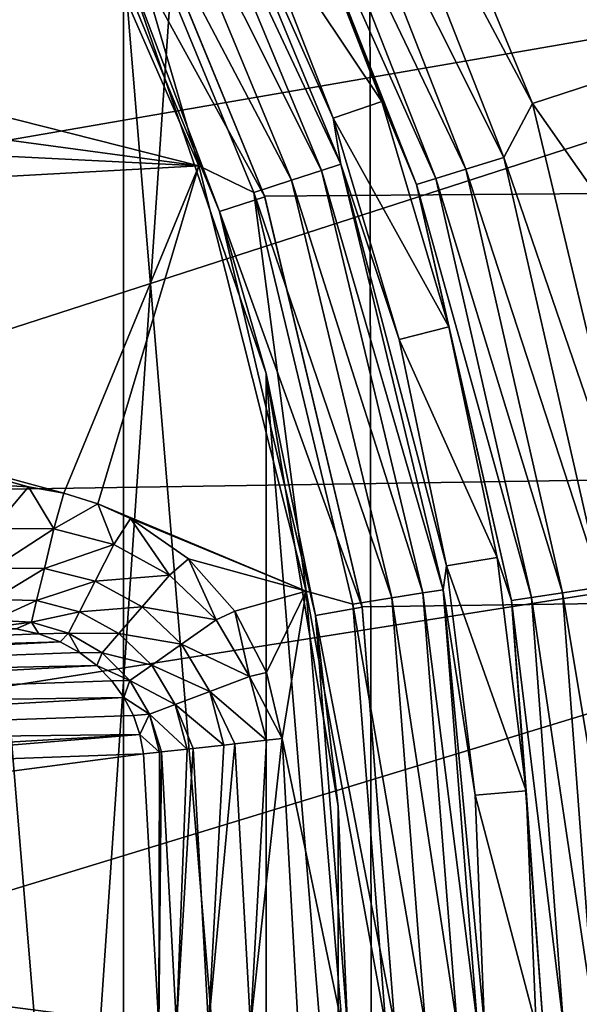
# Model space of a CAD drawing. Header units: metres. Extents: x -147 to 182, y -23 to 81.
# Tile 124 of 212: x 4.91 to 6.09, y 0.05 to 2.12. Entities that reach past the tile are written whole.
import ezdxf

# ---------------------------------------------------------------- set-up
doc = ezdxf.new("R2010")
doc.units = ezdxf.units.M
doc.layers.add('solid_ORA153_SW0001', color=7, linetype='CONTINUOUS')

msp = doc.modelspace()

# ---------------------------------------------------------------- linework, layer by layer
at = {"layer": 'solid_ORA153_SW0001'}
for points in [[(4.46988, -8.920187, -40.900002), (4.448891, 8.930674, -40.900002), (5.640007, 8.230489, -40.900002)], [(4.46988, -8.920187, -40.900002), (5.640007, 8.230489, -40.900002), (5.659863, -8.216849, -40.900002)], [(5.659863, -8.216849, -40.900002), (5.640007, 8.230489, -40.900002), (6.721572, 7.373658, -40.900002)], [(5.659863, -8.216849, -40.900002), (6.721572, 7.373658, -40.900002), (6.739001, -7.357733, -40.900002)], [(7.108109, 3.423084, 40.898582), (3.325722, 2.137311, 41.289154), (3.596042, 1.642257, 41.289154)], [(7.538901, 2.325443, 40.898582), (7.108109, 3.423084, 40.898582), (3.596042, 1.642257, 41.289154)], [(5.128602, -2.248877, 26.700001), (5.128592, 2.248897, 26.700001), (4.688442, 3.062429, 26.700001)], [(4.688453, -3.062412, 26.700001), (5.128602, -2.248877, 26.700001), (4.688442, 3.062429, 26.700001)], [(5.612337, 2.856362, 25.799999), (5.973464, 3.04017, 25.799999), (6.375558, 2.06814, 25.799999)], [(6.121675, 2.948043, 25.814436), (6.375558, 2.06814, 25.799999), (5.973464, 3.04017, 25.799999)], [(5.59068, 2.692329, 25.814522), (5.612337, 2.856362, 25.799999), (5.990109, 1.943129, 25.799999)], [(5.990109, 1.943129, 25.799999), (5.612337, 2.856362, 25.799999), (6.375558, 2.06814, 25.799999)], [(5.515578, 2.656163, 25.856735), (5.59068, 2.692329, 25.814522), (5.929507, 1.829011, 25.814522)], [(5.929507, 1.829011, 25.814522), (5.59068, 2.692329, 25.814522), (5.990109, 1.943129, 25.799999)], [(2.175412, 2.599807, 38.799999), (4.916895, 2.657595, 38.799999), (5.28732, 1.811887, 38.799999)], [(5.062133, 2.579285, 38.785477), (5.28732, 1.811887, 38.799999), (4.916895, 2.657595, 38.799999)], [(5.084548, 2.576309, 22.855253), (5.425366, 1.74799, 22.933481), (136.699997, 2.670137, 22.844482)], [(5.233691, 2.666699, 38.594429), (5.586419, 1.815138, 38.594429), (5.195501, 2.64724, 38.677452)], [(5.233691, 2.666699, 38.594429), (5.393123, 2.365643, 38.502617), (5.570056, 1.912203, 38.502617)], [(5.233691, 2.666699, 38.594429), (5.570056, 1.912203, 38.502617), (5.586419, 1.815138, 38.594429)], [(5.425366, 1.74799, 22.933481), (5.63121, 0.882831, 22.983051), (136.699997, 2.670137, 22.844482)], [(5.455821, 2.627385, 25.922546), (5.515578, 2.656163, 25.856735), (5.849854, 1.804441, 25.856735)], [(5.849854, 1.804441, 25.856735), (5.515578, 2.656163, 25.856735), (5.929507, 1.829011, 25.814522)], [(5.63121, 0.882831, 22.983051), (5.7, 0, 23), (136.699997, 2.670137, 22.844482)], [(136.699997, 2.670137, 22.844482), (5.7, 0, 23), (136.699997, 0, 23)], [(5.195501, 2.64724, 38.677452), (5.545655, 1.801893, 38.677452), (5.136404, 2.617128, 38.743263)], [(5.586419, 1.815138, 38.594429), (5.545655, 1.801893, 38.677452), (5.195501, 2.64724, 38.677452)], [(5.136404, 2.617128, 38.743263), (5.482575, 1.781397, 38.743263), (5.062133, 2.579285, 38.785477)], [(5.545655, 1.801893, 38.677452), (5.482575, 1.781397, 38.743263), (5.136404, 2.617128, 38.743263)], [(5.417203, 2.608788, 26.005571), (5.455821, 2.627385, 25.922546), (5.786475, 1.784891, 25.922546)], [(5.786475, 1.784891, 25.922546), (5.455821, 2.627385, 25.922546), (5.849854, 1.804441, 25.856735)], [(2.599807, 2.175412, 38.799999), (2.175412, 2.599807, 38.799999), (5.28732, 1.811887, 38.799999)], [(5.745517, 1.772257, 26.005571), (5.492263, 2.40913, 26.097382), (5.417203, 2.608788, 26.005571)], [(5.745517, 1.772257, 26.005571), (5.417203, 2.608788, 26.005571), (5.786475, 1.784891, 25.922546)], [(4.996379, 2.529077, 22.558672), (5.425935, 1.746205, 22.632729), (5.085795, 2.573846, 22.553617)], [(5.062133, 2.579285, 38.785477), (5.403298, 1.755638, 38.785477), (5.28732, 1.811887, 38.799999)], [(5.482575, 1.781397, 38.743263), (5.403298, 1.755638, 38.785477), (5.062133, 2.579285, 38.785477)], [(5.085795, 2.573846, 22.553617), (5.425366, 1.74799, 22.933481), (5.084548, 2.576309, 22.855253)], [(5.085795, 2.573846, 22.553617), (5.425935, 1.746205, 22.632729), (5.425366, 1.74799, 22.933481)], [(4.996379, 2.529077, 22.558672), (5.330846, 1.715223, 22.635105), (5.425935, 1.746205, 22.632729)], [(5.128592, 2.248897, 26.700001), (5.330846, 1.715223, 22.635105), (4.996379, 2.529077, 22.558672)], [(5.393123, 2.365643, 38.502617), (5.492263, 2.40913, 26.097382), (5.672449, 1.947354, 26.097382)], [(5.745517, 1.772257, 26.005571), (5.672449, 1.947354, 26.097382), (5.492263, 2.40913, 26.097382)], [(5.570056, 1.912203, 38.502617), (5.393123, 2.365643, 38.502617), (5.672449, 1.947354, 26.097382)], [(7.538901, 2.325443, 40.898582), (3.596042, 1.642257, 41.289154), (3.793157, 1.113771, 41.289154)], [(7.801287, 1.175855, 40.898582), (7.538901, 2.325443, 40.898582), (3.793157, 1.113771, 41.289154)], [(5.428677, 1.374564, 26.700001), (5.330846, 1.715223, 22.635105), (5.128592, 2.248897, 26.700001)], [(5.428682, -1.374545, 26.700001), (5.428677, 1.374564, 26.700001), (5.128592, 2.248897, 26.700001)], [(5.128602, -2.248877, 26.700001), (5.428682, -1.374545, 26.700001), (5.128592, 2.248897, 26.700001)], [(2.782413, 1.936384, 38.799999), (2.599807, 2.175412, 38.799999), (5.28732, 1.811887, 38.799999)], [(5.990109, 1.943129, 25.799999), (6.375558, 2.06814, 25.799999), (6.62071, 1.044544, 25.799999)], [(2.943068, 1.682184, 38.799999), (2.782413, 1.936384, 38.799999), (5.28732, 1.811887, 38.799999)], [(5.570056, 1.912203, 38.502617), (5.672449, 1.947354, 26.097382), (5.813886, 1.472276, 26.097382)], [(5.745517, 1.772257, 26.005571), (5.813886, 1.472276, 26.097382), (5.672449, 1.947354, 26.097382)], [(5.929507, 1.829011, 25.814522), (5.990109, 1.943129, 25.799999), (6.220448, 0.98139, 25.799999)], [(6.220448, 0.98139, 25.799999), (5.990109, 1.943129, 25.799999), (6.62071, 1.044544, 25.799999)], [(5.70894, 1.4457, 38.502617), (5.570056, 1.912203, 38.502617), (5.813886, 1.472276, 26.097382)], [(5.586419, 1.815138, 38.594429), (5.570056, 1.912203, 38.502617), (5.70894, 1.4457, 38.502617)], [(5.849854, 1.804441, 25.856735), (5.929507, 1.829011, 25.814522), (6.13588, 0.924835, 25.814522)], [(6.13588, 0.924835, 25.814522), (5.929507, 1.829011, 25.814522), (6.220448, 0.98139, 25.799999)], [(5.002495, 1.121995, 38.799999), (2.943068, 1.682184, 38.799999), (5.28732, 1.811887, 38.799999)], [(5.074624, 1.099644, 38.799999), (5.002495, 1.121995, 38.799999), (5.28732, 1.811887, 38.799999)], [(5.074624, 1.099644, 38.799999), (5.28732, 1.811887, 38.799999), (5.513557, 0.916148, 38.799999)], [(5.403298, 1.755638, 38.785477), (5.513557, 0.916148, 38.799999), (5.28732, 1.811887, 38.799999)], [(5.586419, 1.815138, 38.594429), (5.801591, 0.918882, 38.594429), (5.545655, 1.801893, 38.677452)], [(5.586419, 1.815138, 38.594429), (5.70894, 1.4457, 38.502617), (5.808825, 0.969322, 38.502617)], [(5.586419, 1.815138, 38.594429), (5.808825, 0.969322, 38.502617), (5.801591, 0.918882, 38.594429)], [(5.786475, 1.784891, 25.922546), (5.849854, 1.804441, 25.856735), (6.053454, 0.912411, 25.856735)], [(6.053454, 0.912411, 25.856735), (5.849854, 1.804441, 25.856735), (6.13588, 0.924835, 25.814522)], [(5.545655, 1.801893, 38.677452), (5.759257, 0.912177, 38.677452), (5.482575, 1.781397, 38.743263)], [(5.801591, 0.918882, 38.594429), (5.759257, 0.912177, 38.677452), (5.545655, 1.801893, 38.677452)], [(5.745517, 1.772257, 26.005571), (5.786475, 1.784891, 25.922546), (5.987869, 0.902526, 25.922546)], [(5.987869, 0.902526, 25.922546), (5.786475, 1.784891, 25.922546), (6.053454, 0.912411, 25.856735)], [(5.482575, 1.781397, 38.743263), (5.693748, 0.901801, 38.743263), (5.403298, 1.755638, 38.785477)], [(5.759257, 0.912177, 38.677452), (5.693748, 0.901801, 38.743263), (5.482575, 1.781397, 38.743263)], [(5.945486, 0.896138, 26.005571), (5.813886, 1.472276, 26.097382), (5.745517, 1.772257, 26.005571)], [(5.945486, 0.896138, 26.005571), (5.745517, 1.772257, 26.005571), (5.987869, 0.902526, 25.922546)], [(5.330846, 1.715223, 22.635105), (5.631352, 0.881973, 22.682858), (5.425935, 1.746205, 22.632729)], [(5.403298, 1.755638, 38.785477), (5.611417, 0.888761, 38.785477), (5.513557, 0.916148, 38.799999)], [(5.693748, 0.901801, 38.743263), (5.611417, 0.888761, 38.785477), (5.403298, 1.755638, 38.785477)], [(5.425935, 1.746205, 22.632729), (5.63121, 0.882831, 22.983051), (5.425366, 1.74799, 22.933481)], [(5.425935, 1.746205, 22.632729), (5.631352, 0.881973, 22.682858), (5.63121, 0.882831, 22.983051)], [(5.330846, 1.715223, 22.635105), (5.532813, 0.864863, 22.683517), (5.631352, 0.881973, 22.682858)], [(5.428677, 1.374564, 26.700001), (5.532813, 0.864863, 22.683517), (5.330846, 1.715223, 22.635105)], [(4.928392, 1.135444, 38.799999), (4.853806, 1.139898, 38.799999), (2.943068, 1.682184, 38.799999)], [(5.002495, 1.121995, 38.799999), (4.928392, 1.135444, 38.799999), (2.943068, 1.682184, 38.799999)], [(5.70894, 1.4457, 38.502617), (5.813886, 1.472276, 26.097382), (5.915608, 0.98714, 26.097382)], [(5.945486, 0.896138, 26.005571), (5.915608, 0.98714, 26.097382), (5.813886, 1.472276, 26.097382)], [(5.808825, 0.969322, 38.502617), (5.70894, 1.4457, 38.502617), (5.915608, 0.98714, 26.097382)], [(5.580891, 0.462211, 26.700001), (5.532813, 0.864863, 22.683517), (5.428677, 1.374564, 26.700001)], [(5.580893, -0.462191, 26.700001), (5.580891, 0.462211, 26.700001), (5.428677, 1.374564, 26.700001)], [(5.428682, -1.374545, 26.700001), (5.580893, -0.462191, 26.700001), (5.428677, 1.374564, 26.700001)], [(7.801287, 1.175855, 40.898582), (3.793157, 1.113771, 41.289154), (3.913054, 0.562612, 41.289154)], [(7.801287, 1.175855, 40.898582), (3.913054, 0.562612, 41.289154), (3.953293, 0, 41.289154)], [(7.801287, 1.175855, 40.898582), (3.953293, 0, 41.289154), (7.889405, 0, 40.898582)], [(4.853806, 1.047954, 38.785564), (4.853806, 1.139898, 38.799999), (4.928392, 1.135444, 38.799999)], [(4.981646, 1.047063, 38.789753), (4.853806, 1.047954, 38.785564), (4.928392, 1.135444, 38.799999)], [(4.981646, 1.047063, 38.789753), (4.928392, 1.135444, 38.799999), (5.002495, 1.121995, 38.799999)], [(4.981646, 1.047063, 38.789753), (5.002495, 1.121995, 38.799999), (5.074624, 1.099644, 38.799999)], [(4.981646, 1.047063, 38.789753), (5.074624, 1.099644, 38.799999), (5.108449, 1.014497, 38.793034)], [(5.143321, 1.068793, 38.799999), (5.074624, 1.099644, 38.799999), (5.513557, 0.916148, 38.799999)], [(5.108449, 1.014497, 38.793034), (5.074624, 1.099644, 38.799999), (5.143321, 1.068793, 38.799999)], [(5.108449, 1.014497, 38.793034), (5.143321, 1.068793, 38.799999), (5.225591, 0.94988, 38.795403)], [(5.265688, 0.984273, 38.799999), (5.143321, 1.068793, 38.799999), (5.513557, 0.916148, 38.799999)], [(5.225591, 0.94988, 38.795403), (5.143321, 1.068793, 38.799999), (5.265688, 0.984273, 38.799999)], [(4.981646, 1.047063, 38.789753), (4.853806, 0.964557, 38.743423), (4.853806, 1.047954, 38.785564)], [(4.981646, 1.047063, 38.789753), (4.961739, 0.964039, 38.751781), (4.853806, 0.964557, 38.743423)], [(4.981646, 1.047063, 38.789753), (5.108449, 1.014497, 38.793034), (4.961739, 0.964039, 38.751781)], [(5.108449, 1.014497, 38.793034), (5.068816, 0.937002, 38.759048), (4.961739, 0.964039, 38.751781)], [(5.108449, 1.014497, 38.793034), (5.225591, 0.94988, 38.795403), (5.068816, 0.937002, 38.759048)], [(5.225591, 0.94988, 38.795403), (5.265688, 0.984273, 38.799999), (5.323767, 0.855444, 38.79694)], [(5.362803, 0.874045, 38.799999), (5.265688, 0.984273, 38.799999), (5.513557, 0.916148, 38.799999)], [(5.323767, 0.855444, 38.79694), (5.265688, 0.984273, 38.799999), (5.362803, 0.874045, 38.799999)], [(5.808825, 0.969322, 38.502617), (5.915608, 0.98714, 26.097382), (5.976921, 0.495262, 26.097382)], [(5.945486, 0.896138, 26.005571), (5.976921, 0.495262, 26.097382), (5.915608, 0.98714, 26.097382)], [(4.961739, 0.964039, 38.751781), (4.853806, 0.89817, 38.677673), (4.853806, 0.964557, 38.743423)], [(4.961739, 0.964039, 38.751781), (4.945521, 0.896403, 38.689384), (4.853806, 0.89817, 38.677673)], [(4.961739, 0.964039, 38.751781), (5.068816, 0.937002, 38.759048), (4.945521, 0.896403, 38.689384)], [(5.801591, 0.918882, 38.594429), (5.808825, 0.969322, 38.502617), (5.869031, 0.486322, 38.502617)], [(5.869031, 0.486322, 38.502617), (5.808825, 0.969322, 38.502617), (5.976921, 0.495262, 26.097382)], [(5.068816, 0.937002, 38.759048), (5.035867, 0.872576, 38.699936), (4.945521, 0.896403, 38.689384)], [(5.068816, 0.937002, 38.759048), (5.16775, 0.883096, 38.764984), (5.035867, 0.872576, 38.699936)], [(5.225591, 0.94988, 38.795403), (5.16775, 0.883096, 38.764984), (5.068816, 0.937002, 38.759048)], [(5.225591, 0.94988, 38.795403), (5.323767, 0.855444, 38.79694), (5.16775, 0.883096, 38.764984)], [(5.4297, 0.744593, 38.799999), (5.362803, 0.874045, 38.799999), (5.513557, 0.916148, 38.799999)], [(5.462564, 0.605636, 38.799999), (5.4297, 0.744593, 38.799999), (5.513557, 0.916148, 38.799999)], [(5.462564, 0.605636, 38.799999), (5.513557, 0.916148, 38.799999), (5.589158, 0, 38.799999)], [(5.681365, 0, 38.785477), (5.589158, 0, 38.799999), (5.513557, 0.916148, 38.799999)], [(5.611417, 0.888761, 38.785477), (5.681365, 0, 38.785477), (5.513557, 0.916148, 38.799999)], [(5.801591, 0.918882, 38.594429), (5.873909, 0, 38.594429), (5.759257, 0.912177, 38.677452)], [(5.801591, 0.918882, 38.594429), (5.869031, 0.486322, 38.502617), (5.889146, 0, 38.502617)], [(5.801591, 0.918882, 38.594429), (5.889146, 0, 38.502617), (5.873909, 0, 38.594429)], [(5.987869, 0.902526, 25.922546), (6.053454, 0.912411, 25.856735), (6.12183, 0, 25.856735)], [(6.053454, 0.912411, 25.856735), (6.13588, 0.924835, 25.814522), (6.205186, 0, 25.814522)], [(6.12183, 0, 25.856735), (6.053454, 0.912411, 25.856735), (6.205186, 0, 25.814522)], [(4.945521, 0.896403, 38.689384), (4.853806, 0.855232, 38.594685), (4.853806, 0.89817, 38.677673)], [(4.945521, 0.896403, 38.689384), (4.934566, 0.850717, 38.608612), (4.853806, 0.855232, 38.594685)], [(4.945521, 0.896403, 38.689384), (5.035867, 0.872576, 38.699936), (4.934566, 0.850717, 38.608612)], [(5.693748, 0.901801, 38.743263), (5.76472, 0, 38.743263), (5.611417, 0.888761, 38.785477)], [(5.759257, 0.912177, 38.677452), (5.831047, 0, 38.677452), (5.693748, 0.901801, 38.743263)], [(5.831047, 0, 38.677452), (5.76472, 0, 38.743263), (5.693748, 0.901801, 38.743263)], [(5.873909, 0, 38.594429), (5.831047, 0, 38.677452), (5.759257, 0.912177, 38.677452)], [(5.945486, 0.896138, 26.005571), (5.987869, 0.902526, 25.922546), (6.055504, 0, 25.922546)], [(6.012642, 0, 26.005571), (5.976921, 0.495262, 26.097382), (5.945486, 0.896138, 26.005571)], [(6.012642, 0, 26.005571), (5.945486, 0.896138, 26.005571), (6.055504, 0, 25.922546)], [(6.055504, 0, 25.922546), (5.987869, 0.902526, 25.922546), (6.12183, 0, 25.856735)], [(5.035867, 0.872576, 38.699936), (5.012796, 0.827467, 38.621429), (4.934566, 0.850717, 38.608612)], [(5.035867, 0.872576, 38.699936), (5.118842, 0.826627, 38.708858), (5.012796, 0.827467, 38.621429)], [(5.16775, 0.883096, 38.764984), (5.118842, 0.826627, 38.708858), (5.035867, 0.872576, 38.699936)], [(5.16775, 0.883096, 38.764984), (5.25067, 0.804167, 38.769405), (5.118842, 0.826627, 38.708858)], [(5.323767, 0.855444, 38.79694), (5.25067, 0.804167, 38.769405), (5.16775, 0.883096, 38.764984)], [(5.323767, 0.855444, 38.79694), (5.362803, 0.874045, 38.799999), (5.394113, 0.736631, 38.797813)], [(5.394113, 0.736631, 38.797813), (5.362803, 0.874045, 38.799999), (5.4297, 0.744593, 38.799999)], [(5.532813, 0.864863, 22.683517), (5.7, 0, 22.699999), (5.631352, 0.881973, 22.682858)], [(5.76472, 0, 38.743263), (5.681365, 0, 38.785477), (5.611417, 0.888761, 38.785477)], [(5.7, 0, 22.699999), (5.7, 0, 23), (5.63121, 0.882831, 22.983051)], [(5.631352, 0.881973, 22.682858), (5.7, 0, 22.699999), (5.63121, 0.882831, 22.983051)], [(4.934566, 0.850717, 38.608612), (4.853806, 0.83991, 38.502617), (4.853806, 0.855232, 38.594685)], [(4.934566, 0.850717, 38.608612), (4.902678, 0.836472, 38.512127), (4.853806, 0.83991, 38.502617)], [(4.934566, 0.850717, 38.608612), (4.950089, 0.826156, 38.521294), (4.902678, 0.836472, 38.512127)], [(4.934566, 0.850717, 38.608612), (5.012796, 0.827467, 38.621429), (4.950089, 0.826156, 38.521294)], [(5.323767, 0.855444, 38.79694), (5.394113, 0.736631, 38.797813), (5.25067, 0.804167, 38.769405)], [(5.532813, 0.864863, 22.683517), (5.600002, -0.001056, 22.699999), (5.7, 0, 22.699999)], [(5.580891, 0.462211, 26.700001), (5.600002, -0.001056, 22.699999), (5.532813, 0.864863, 22.683517)], [(4.902678, 0.836472, 38.512127), (4.950089, 0.826156, 38.521294), (3.225163, 0.757629, 30.4587)], [(4.950089, 0.826156, 38.521294), (4.994858, 0.809381, 38.529896), (3.225163, 0.757629, 30.4587)], [(4.994858, 0.809381, 38.529896), (3.301015, 0.722171, 30.442806), (3.225163, 0.757629, 30.4587)], [(4.994858, 0.809381, 38.529896), (5.035914, 0.786776, 38.537735), (3.301015, 0.722171, 30.442806)], [(5.012796, 0.827467, 38.621429), (4.994858, 0.809381, 38.529896), (4.950089, 0.826156, 38.521294)], [(5.012796, 0.827467, 38.621429), (5.035914, 0.786776, 38.537735), (4.994858, 0.809381, 38.529896)], [(5.012796, 0.827467, 38.621429), (5.083611, 0.78595, 38.632469), (5.035914, 0.786776, 38.537735)], [(5.118842, 0.826627, 38.708858), (5.083611, 0.78595, 38.632469), (5.012796, 0.827467, 38.621429)], [(5.118842, 0.826627, 38.708858), (5.188054, 0.760242, 38.715733), (5.083611, 0.78595, 38.632469)], [(5.25067, 0.804167, 38.769405), (5.188054, 0.760242, 38.715733), (5.118842, 0.826627, 38.708858)], [(5.25067, 0.804167, 38.769405), (5.310077, 0.704763, 38.772251), (5.188054, 0.760242, 38.715733)], [(5.394113, 0.736631, 38.797813), (5.310077, 0.704763, 38.772251), (5.25067, 0.804167, 38.769405)], [(5.035914, 0.786776, 38.537735), (5.072406, 0.759112, 38.544636), (3.301015, 0.722171, 30.442806)], [(5.083611, 0.78595, 38.632469), (5.072406, 0.759112, 38.544636), (5.035914, 0.786776, 38.537735)], [(5.083611, 0.78595, 38.632469), (5.141994, 0.727931, 38.641132), (5.072406, 0.759112, 38.544636)], [(5.188054, 0.760242, 38.715733), (5.141994, 0.727931, 38.641132), (5.083611, 0.78595, 38.632469)], [(5.072406, 0.759112, 38.544636), (3.364094, 0.666352, 30.429819), (3.301015, 0.722171, 30.442806)], [(5.072406, 0.759112, 38.544636), (5.103716, 0.727219, 38.550491), (3.364094, 0.666352, 30.429819)], [(5.141994, 0.727931, 38.641132), (5.103716, 0.727219, 38.550491), (5.072406, 0.759112, 38.544636)], [(5.188054, 0.760242, 38.715733), (5.23747, 0.677229, 38.72028), (5.141994, 0.727931, 38.641132)], [(5.310077, 0.704763, 38.772251), (5.23747, 0.677229, 38.72028), (5.188054, 0.760242, 38.715733)], [(5.103716, 0.727219, 38.550491), (5.129448, 0.691899, 38.555233), (3.364094, 0.666352, 30.429819)], [(5.141994, 0.727931, 38.641132), (5.129448, 0.691899, 38.555233), (5.103716, 0.727219, 38.550491)], [(5.141994, 0.727931, 38.641132), (5.183336, 0.656701, 38.646938), (5.129448, 0.691899, 38.555233)], [(5.23747, 0.677229, 38.72028), (5.183336, 0.656701, 38.646938), (5.141994, 0.727931, 38.641132)], [(5.394113, 0.736631, 38.797813), (5.429596, 0.601981, 38.798161), (5.310077, 0.704763, 38.772251)], [(5.394113, 0.736631, 38.797813), (5.4297, 0.744593, 38.799999), (5.462564, 0.605636, 38.799999)], [(5.394113, 0.736631, 38.797813), (5.462564, 0.605636, 38.799999), (5.429596, 0.601981, 38.798161)], [(5.129448, 0.691899, 38.555233), (3.409309, 0.594676, 30.420786), (3.364094, 0.666352, 30.429819)], [(5.129448, 0.691899, 38.555233), (5.149323, 0.653947, 38.558807), (3.409309, 0.594676, 30.420786)], [(5.183336, 0.656701, 38.646938), (5.149323, 0.653947, 38.558807), (5.129448, 0.691899, 38.555233)], [(5.310077, 0.704763, 38.772251), (5.34002, 0.59205, 38.773495), (5.23747, 0.677229, 38.72028)], [(5.363029, 0.594601, 38.782791), (5.34002, 0.59205, 38.773495), (5.310077, 0.704763, 38.772251)], [(5.429596, 0.601981, 38.798161), (5.363029, 0.594601, 38.782791), (5.310077, 0.704763, 38.772251)], [(5.23747, 0.677229, 38.72028), (5.262333, 0.583437, 38.722294), (5.183336, 0.656701, 38.646938)], [(5.274913, 0.584831, 38.733139), (5.262333, 0.583437, 38.722294), (5.23747, 0.677229, 38.72028)], [(5.34002, 0.59205, 38.773495), (5.274913, 0.584831, 38.733139), (5.23747, 0.677229, 38.72028)], [(5.149323, 0.653947, 38.558807), (5.163167, 0.614158, 38.561192), (3.409309, 0.594676, 30.420786)], [(5.183336, 0.656701, 38.646938), (5.163167, 0.614158, 38.561192), (5.149323, 0.653947, 38.558807)], [(5.183336, 0.656701, 38.646938), (5.204072, 0.576977, 38.649532), (5.163167, 0.614158, 38.561192)], [(5.208327, 0.577449, 38.656746), (5.204072, 0.576977, 38.649532), (5.183336, 0.656701, 38.646938)], [(5.262333, 0.583437, 38.722294), (5.208327, 0.577449, 38.656746), (5.183336, 0.656701, 38.646938)], [(5.163167, 0.614158, 38.561192), (3.432962, 0.513266, 30.416443), (3.409309, 0.594676, 30.420786)], [(4.264335, 0.540721, 34.308868), (3.432962, 0.513266, 30.416443), (5.163167, 0.614158, 38.561192)], [(5.163167, 0.614158, 38.561192), (5.170907, 0.5733, 38.562374), (4.264335, 0.540721, 34.308868)], [(5.204072, 0.576977, 38.649532), (5.170907, 0.5733, 38.562374), (5.163167, 0.614158, 38.561192)], [(5.395893, 0, 38.782791), (5.363029, 0.594601, 38.782791), (5.429596, 0.601981, 38.798161)], [(5.395893, 0, 38.782791), (5.462564, 0.605636, 38.799999), (5.496035, 0, 38.799999)], [(5.395893, 0, 38.782791), (5.429596, 0.601981, 38.798161), (5.462564, 0.605636, 38.799999)], [(5.496035, 0, 38.799999), (5.462564, 0.605636, 38.799999), (5.589158, 0, 38.799999)], [(5.240242, 0, 38.65675), (5.208327, 0.577449, 38.656746), (5.262333, 0.583437, 38.722294)], [(5.240242, 0, 38.65675), (5.262333, 0.583437, 38.722294), (5.274913, 0.584831, 38.733139)], [(5.240242, 0, 38.65675), (5.274913, 0.584831, 38.733139), (5.307239, 0, 38.733143)], [(5.307239, 0, 38.733143), (5.274913, 0.584831, 38.733139), (5.34002, 0.59205, 38.773495)], [(5.307239, 0, 38.733143), (5.34002, 0.59205, 38.773495), (5.363029, 0.594601, 38.782791)], [(5.307239, 0, 38.733143), (5.363029, 0.594601, 38.782791), (5.395893, 0, 38.782791)], [(2.99041, 0.287379, 28.219698), (5.170907, 0.5733, 38.562374), (5.20259, 0, 38.562374)], [(2.99041, 0.287379, 28.219698), (4.264335, 0.540721, 34.308868), (5.170907, 0.5733, 38.562374)], [(5.204072, 0.576977, 38.649532), (5.20259, 0, 38.562374), (5.170907, 0.5733, 38.562374)], [(5.208327, 0.577449, 38.656746), (5.20259, 0, 38.562374), (5.204072, 0.576977, 38.649532)], [(5.240242, 0, 38.65675), (5.20259, 0, 38.562374), (5.208327, 0.577449, 38.656746)], [(5.869031, 0.486322, 38.502617), (5.976921, 0.495262, 26.097382), (5.997405, 0, 26.097382)], [(5.869031, 0.486322, 38.502617), (5.997405, 0, 26.097382), (5.889146, 0, 38.502617)], [(6.012642, 0, 26.005571), (5.997405, 0, 26.097382), (5.976921, 0.495262, 26.097382)], [(5.580893, -0.462191, 26.700001), (5.600002, -0.001056, 22.699999), (5.580891, 0.462211, 26.700001)], [(3.004187, -0.000001, 28.219698), (2.99041, 0.287379, 28.219698), (5.20259, 0, 38.562374)]]:
    msp.add_3dface(points, dxfattribs=at)

doc.saveas('drawing.dxf')
